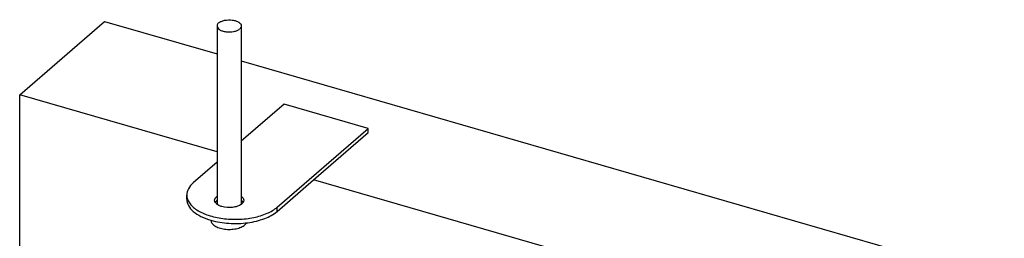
# Model space of a CAD drawing. Header units: millimetres. Extents: x 0 to 4200, y 0 to 5940.
# Tile 7 of 8: x 3216 to 3378, y 2382 to 2418. Entities that reach past the tile are written whole.
import ezdxf

# ---------------------------------------------------------------- set-up
doc = ezdxf.new("R2010")
doc.units = ezdxf.units.MM
doc.header["$LTSCALE"] = 387.2
doc.layers.get('0').update_dxf_attribs({"linetype": 'CONTINUOUS'})
doc.layers.add('005_AXIS', color=7, linetype='CONTINUOUS')

msp = doc.modelspace()

# ---------------------------------------------------------------- linework, layer by layer
at = {"color": 7, "linetype": 'CONTINUOUS'}
for p, q in [((3215.53, 2405.91), (3229.53, 2418.04)), ((3229.53, 2418.04), (3248.1, 2412.68)), ((3252.1, 2411.52), (3378.01, 2375.18))]:
    msp.add_line(p, q, dxfattribs=at)
at = {"layer": '005_AXIS', "color": 7, "linetype": 'CONTINUOUS'}
for p, q in [((3248.1, 2417.29), (3248.1, 2387.88)), ((3252.1, 2417.29), (3252.1, 2387.88)), ((3215.53, 2371.27), (3215.53, 2405.91)), ((3248.1, 2396.51), (3215.53, 2405.91)), ((3259.17, 2404.4), (3252.1, 2398.27)), ((3273.03, 2400.4), (3259.17, 2404.4)), ((3258.03, 2387.41), (3273.03, 2400.4)), ((3273.03, 2399.71), (3273.03, 2400.4)), ((3264.03, 2391.91), (3273.03, 2399.71)), ((3248.1, 2394.81), (3244.17, 2391.41)), ((3258.03, 2386.72), (3264.03, 2391.91)), ((3378.01, 2359.01), (3264.03, 2391.91)), ((3243.1, 2388.72), (3243.1, 2389.41))]:
    msp.add_line(p, q, dxfattribs=at)
at = {"layer": '005_AXIS', "color": 9, "linetype": 'CONTINUOUS'}
msp.add_line((3258.03, 2386.72), (3258.03, 2387.41), dxfattribs=at)
at = {"layer": '005_AXIS', "color": 7, "linetype": 'CONTINUOUS'}
for points, knots in [([(3248.37, 2417.79), (3248.33, 2417.76), (3248.19, 2417.62), (3248.1, 2417.43), (3248.1, 2417.29)], [0, 0, 0, 0, 0.285759, 1, 1, 1, 1]), ([(3248.37, 2417.79), (3248.49, 2417.9), (3248.81, 2418.08), (3249.56, 2418.3), (3250.4, 2418.32), (3251.19, 2418.15), (3251.67, 2417.94), (3252.01, 2417.66), (3252.1, 2417.41), (3252.1, 2417.29)], [0, 0, 0, 0, 0.11416, 0.250825, 0.553586, 0.697111, 0.820964, 0.920162, 1, 1, 1, 1]), ([(3248.1, 2417.29), (3248.1, 2417.18), (3248.2, 2416.93), (3248.53, 2416.65), (3249.01, 2416.43), (3249.8, 2416.26), (3250.65, 2416.29), (3251.4, 2416.51), (3251.71, 2416.69), (3251.83, 2416.79)], [0, 0, 0, 0, 0.079838, 0.179036, 0.302889, 0.446414, 0.749175, 0.88584, 1, 1, 1, 1]), ([(3252.1, 2417.29), (3252.1, 2417.25), (3252.08, 2417.06), (3251.95, 2416.89), (3251.83, 2416.79)], [0, 0, 0, 0, 0.227669, 1, 1, 1, 1]), ([(3244.17, 2391.41), (3243.86, 2391.13), (3243.33, 2390.54), (3243.1, 2389.76), (3243.1, 2389.41)], [0, 0, 0, 0, 0.539211, 1, 1, 1, 1]), ([(3243.1, 2389.41), (3243.1, 2389.19), (3243.18, 2388.73), (3243.52, 2388.08), (3244.05, 2387.48), (3245.07, 2386.71), (3246.74, 2385.97), (3249.08, 2385.47), (3251.61, 2385.35), (3254.1, 2385.63), (3256.29, 2386.27), (3257.54, 2386.99), (3258.03, 2387.41)], [0, 0, 0, 0, 0.038838, 0.080559, 0.127256, 0.179995, 0.303547, 0.446724, 0.599474, 0.749784, 0.886117, 1, 1, 1, 1]), ([(3243.1, 2388.72), (3243.1, 2388.36), (3243.33, 2387.58), (3244.2, 2386.61), (3245.5, 2385.8), (3246.53, 2385.41), (3247.1, 2385.25)], [0, 0, 0, 0, 0.190648, 0.413744, 0.683973, 1, 1, 1, 1]), ([(3247.7, 2388.54), (3247.7, 2388.66), (3247.79, 2388.93), (3247.99, 2389.12), (3248.1, 2389.2)], [0, 0, 0, 0, 0.453741, 1, 1, 1, 1]), ([(3248.12, 2387.87), (3248, 2387.96), (3247.79, 2388.15), (3247.7, 2388.42), (3247.7, 2388.54)], [0, 0, 0, 0, 0.547482, 1, 1, 1, 1]), ([(3248.1, 2388.51), (3248.07, 2388.49), (3247.96, 2388.4), (3247.86, 2388.29), (3247.8, 2388.2)], [0, 0, 0, 0, 0.271332, 1, 1, 1, 1]), ([(3252.5, 2388.54), (3252.5, 2388.42), (3252.41, 2388.15), (3252.21, 2387.96), (3252.09, 2387.87)], [0, 0, 0, 0, 0.45263, 1, 1, 1, 1]), ([(3252.1, 2389.2), (3252.22, 2389.12), (3252.41, 2388.93), (3252.5, 2388.66), (3252.5, 2388.54)], [0, 0, 0, 0, 0.546201, 1, 1, 1, 1]), ([(3252.4, 2388.2), (3252.38, 2388.22), (3252.3, 2388.34), (3252.19, 2388.44), (3252.1, 2388.51)], [0, 0, 0, 0, 0.230766, 1, 1, 1, 1]), ([(3248.9, 2387.5), (3248.83, 2387.52), (3248.55, 2387.61), (3248.29, 2387.74), (3248.12, 2387.87)], [0, 0, 0, 0, 0.273946, 1, 1, 1, 1]), ([(3252.09, 2387.87), (3251.9, 2387.73), (3251.42, 2387.51), (3250.35, 2387.29), (3249.46, 2387.34), (3248.9, 2387.5)], [0, 0, 0, 0, 0.214715, 0.469789, 1, 1, 1, 1]), ([(3247.1, 2385.25), (3248.06, 2384.97), (3250.09, 2384.65), (3253.11, 2384.74), (3255.84, 2385.37), (3257.43, 2386.2), (3258.03, 2386.72)], [0, 0, 0, 0, 0.263751, 0.537916, 0.791579, 1, 1, 1, 1]), ([(3247.1, 2385.25), (3247.1, 2385.08), (3247.25, 2384.7), (3247.75, 2384.28), (3248.47, 2383.96), (3249.34, 2383.77), (3250.29, 2383.73), (3251.23, 2383.83), (3252.05, 2384.08), (3252.52, 2384.34), (3252.7, 2384.5)], [0, 0, 0, 0, 0.079755, 0.17885, 0.302574, 0.445951, 0.598915, 0.749435, 0.885958, 1, 1, 1, 1]), ([(3252.98, 2384.83), (3252.96, 2384.8), (3252.88, 2384.68), (3252.78, 2384.57), (3252.7, 2384.5)], [0, 0, 0, 0, 0.234404, 1, 1, 1, 1])]:
    msp.add_open_spline(points, degree=3, knots=knots, dxfattribs=at)

doc.saveas('drawing.dxf')
